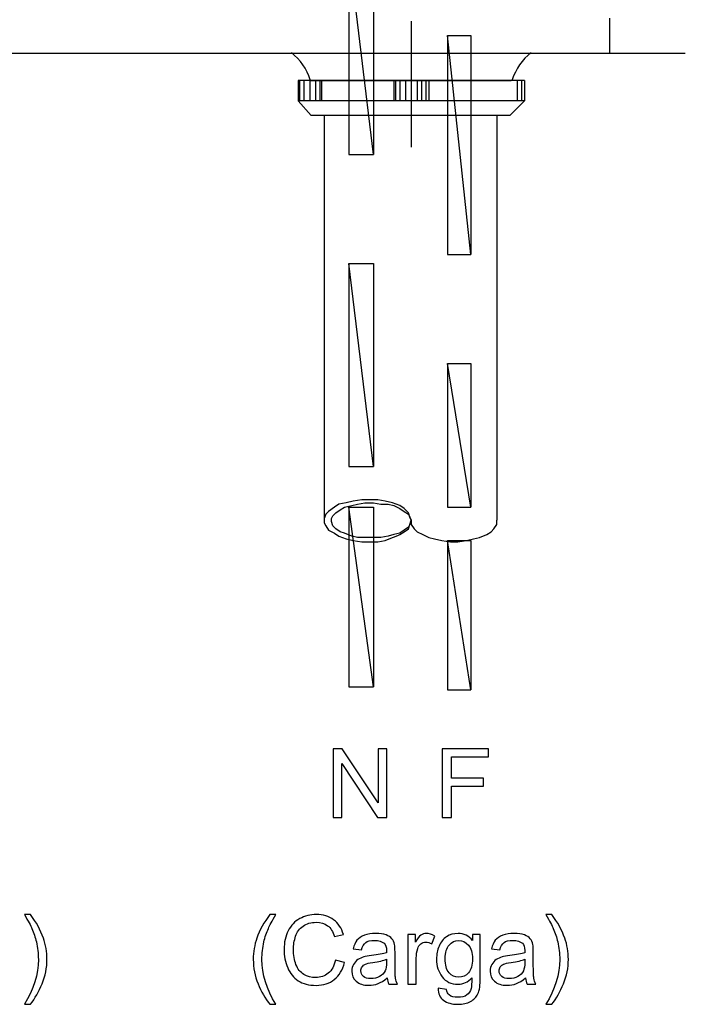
# Model space of a CAD drawing. Extents: x -98 to 248, y -55 to 13.
# Tile 103 of 117: x 172.213 to 172.515, y -7.617 to -7.17. Entities that reach past the tile are written whole.
import ezdxf

# ---------------------------------------------------------------- set-up
doc = ezdxf.new("R2010")
doc.units = 0
doc.header["$LTSCALE"] = 0.01
doc.layers.add('Camada 1', color=7, linetype='Continuous')

msp = doc.modelspace()

# ---------------------------------------------------------------- linework, layer by layer
at = {"layer": 'Camada 1', "color": 4}
for points in [[(172.37391, -7.13883), (172.37391, -7.13883), (172.36273, -7.13883), (172.36273, -7.13883), (172.36273, -7.13883), (172.36273, -7.13883), (172.37391, -7.23155), (172.37391, -7.23155), (172.37391, -7.23155), (172.37391, -7.23155), (172.37391, -7.13883), (172.37391, -7.13883)], [(172.36273, -7.13883), (172.36273, -7.13883), (172.37391, -7.23155), (172.37391, -7.23155), (172.37391, -7.23155), (172.37391, -7.23155), (172.36273, -7.23155), (172.36273, -7.23155), (172.36273, -7.23155), (172.36273, -7.23155), (172.36273, -7.13883), (172.36273, -7.13883)], [(172.37391, -7.28087), (172.37391, -7.28087), (172.36273, -7.28087), (172.36273, -7.28087), (172.36273, -7.28087), (172.36273, -7.28087), (172.37391, -7.37294), (172.37391, -7.37294), (172.37391, -7.37294), (172.37391, -7.37294), (172.37391, -7.28087), (172.37391, -7.28087)], [(172.36273, -7.28087), (172.36273, -7.28087), (172.37391, -7.37294), (172.37391, -7.37294), (172.37391, -7.37294), (172.37391, -7.37294), (172.36273, -7.37294), (172.36273, -7.37294), (172.36273, -7.37294), (172.36273, -7.37294), (172.36273, -7.28087), (172.36273, -7.28087)], [(172.37391, -7.39135), (172.37391, -7.39135), (172.36273, -7.39135), (172.36273, -7.39135), (172.36273, -7.39135), (172.36273, -7.39135), (172.37391, -7.4729), (172.37391, -7.4729), (172.37391, -7.4729), (172.37391, -7.4729), (172.37391, -7.39135), (172.37391, -7.39135)], [(172.36273, -7.39135), (172.36273, -7.39135), (172.37391, -7.4729), (172.37391, -7.4729), (172.37391, -7.4729), (172.37391, -7.4729), (172.36273, -7.4729), (172.36273, -7.4729), (172.36273, -7.4729), (172.36273, -7.4729), (172.36273, -7.39135), (172.36273, -7.39135)]]:
    msp.add_open_spline(points, degree=3, knots=[0, 0, 0, 0, 0.25, 0.25, 0.25, 0.25, 0.5, 0.5, 0.5, 0.5, 1, 1, 1, 1], dxfattribs=at)
at = {"layer": 'Camada 1', "color": 4, "lineweight": 0}
for points in [[(172.37391, -7.13883), (172.37391, -7.13883), (172.36273, -7.13883), (172.36273, -7.13883), (172.36273, -7.13883), (172.36273, -7.13883), (172.37391, -7.23155), (172.37391, -7.23155), (172.37391, -7.23155), (172.37391, -7.23155), (172.37391, -7.13883), (172.37391, -7.13883)], [(172.36273, -7.13883), (172.36273, -7.13883), (172.37391, -7.23155), (172.37391, -7.23155), (172.37391, -7.23155), (172.37391, -7.23155), (172.36273, -7.23155), (172.36273, -7.23155), (172.36273, -7.23155), (172.36273, -7.23155), (172.36273, -7.13883), (172.36273, -7.13883)], [(172.37391, -7.28087), (172.37391, -7.28087), (172.36273, -7.28087), (172.36273, -7.28087), (172.36273, -7.28087), (172.36273, -7.28087), (172.37391, -7.37294), (172.37391, -7.37294), (172.37391, -7.37294), (172.37391, -7.37294), (172.37391, -7.28087), (172.37391, -7.28087)], [(172.36273, -7.28087), (172.36273, -7.28087), (172.37391, -7.37294), (172.37391, -7.37294), (172.37391, -7.37294), (172.37391, -7.37294), (172.36273, -7.37294), (172.36273, -7.37294), (172.36273, -7.37294), (172.36273, -7.37294), (172.36273, -7.28087), (172.36273, -7.28087)], [(172.37391, -7.39135), (172.37391, -7.39135), (172.36273, -7.39135), (172.36273, -7.39135), (172.36273, -7.39135), (172.36273, -7.39135), (172.37391, -7.4729), (172.37391, -7.4729), (172.37391, -7.4729), (172.37391, -7.4729), (172.37391, -7.39135), (172.37391, -7.39135)], [(172.36273, -7.39135), (172.36273, -7.39135), (172.37391, -7.4729), (172.37391, -7.4729), (172.37391, -7.4729), (172.37391, -7.4729), (172.36273, -7.4729), (172.36273, -7.4729), (172.36273, -7.4729), (172.36273, -7.4729), (172.36273, -7.39135), (172.36273, -7.39135)]]:
    msp.add_open_spline(points, degree=3, knots=[0, 0, 0, 0, 0.25, 0.25, 0.25, 0.25, 0.5, 0.5, 0.5, 0.5, 1, 1, 1, 1], dxfattribs=at)
at = {"layer": 'Camada 1', "lineweight": 25}
for points in [[(172.39101, -7.17105), (172.39101, -7.17105), (172.39101, -7.22826), (172.39101, -7.22826)], [(172.4811, -7.18552), (172.4811, -7.18552), (172.4811, -7.16974), (172.4811, -7.16974)], [(171.83138, -7.18552), (171.83138, -7.18552), (172.5153, -7.18552), (172.5153, -7.18552)], [(172.3452, -7.19767), (172.34369, -7.19277), (172.34069, -7.18845), (172.33661, -7.18533)], [(172.4454, -7.18533), (172.44133, -7.18845), (172.43832, -7.19277), (172.43681, -7.19768)], [(172.4423, -7.19801), (172.4423, -7.19801), (172.33971, -7.19801), (172.33971, -7.19801)], [(172.33971, -7.19801), (172.33971, -7.19801), (172.33971, -7.20722), (172.33971, -7.20722)], [(172.34037, -7.19801), (172.34037, -7.19801), (172.34037, -7.20722), (172.34037, -7.20722)], [(172.34235, -7.19801), (172.34235, -7.19801), (172.34235, -7.20722), (172.34235, -7.20722)], [(172.34498, -7.19801), (172.34498, -7.19801), (172.43638, -7.19801), (172.43638, -7.19801)], [(172.34498, -7.19801), (172.34498, -7.19801), (172.34498, -7.20722), (172.34498, -7.20722)], [(172.34761, -7.19801), (172.34761, -7.19801), (172.34761, -7.20722), (172.34761, -7.20722)], [(172.34958, -7.19801), (172.34958, -7.19801), (172.34958, -7.20722), (172.34958, -7.20722)], [(172.35024, -7.19801), (172.35024, -7.19801), (172.35024, -7.20722), (172.35024, -7.20722)], [(172.38312, -7.19801), (172.38312, -7.19801), (172.38312, -7.20722), (172.38312, -7.20722)], [(172.38378, -7.19801), (172.38378, -7.19801), (172.38378, -7.20722), (172.38378, -7.20722)], [(172.38575, -7.19801), (172.38575, -7.19801), (172.38575, -7.20722), (172.38575, -7.20722)], [(172.38838, -7.19801), (172.38838, -7.19801), (172.38838, -7.20722), (172.38838, -7.20722)], [(172.39364, -7.19801), (172.39364, -7.19801), (172.39364, -7.20722), (172.39364, -7.20722)], [(172.39561, -7.19801), (172.39561, -7.19801), (172.39561, -7.20722), (172.39561, -7.20722)], [(172.39759, -7.19801), (172.39759, -7.19801), (172.39759, -7.20722), (172.39759, -7.20722)], [(172.3989, -7.19801), (172.3989, -7.19801), (172.3989, -7.20722), (172.3989, -7.20722)], [(172.43902, -7.19801), (172.43902, -7.19801), (172.43902, -7.20722), (172.43902, -7.20722)], [(172.44099, -7.19801), (172.44099, -7.19801), (172.44099, -7.20722), (172.44099, -7.20722)], [(172.4423, -7.19801), (172.4423, -7.19801), (172.4423, -7.20722), (172.4423, -7.20722)], [(172.4423, -7.20722), (172.4423, -7.20722), (172.33971, -7.20722), (172.33971, -7.20722)], [(172.33971, -7.20722), (172.33971, -7.20722), (172.34563, -7.2138), (172.34563, -7.2138)], [(172.4423, -7.20722), (172.4423, -7.20722), (172.43573, -7.2138), (172.43573, -7.2138)], [(172.43573, -7.2138), (172.43573, -7.2138), (172.34563, -7.2138), (172.34563, -7.2138)], [(172.35155, -7.2138), (172.35155, -7.2138), (172.35155, -7.39727), (172.35155, -7.39727)], [(172.42981, -7.2138), (172.42981, -7.2138), (172.42981, -7.39727), (172.42981, -7.39727)]]:
    msp.add_open_spline(points, degree=3, dxfattribs=at)
at = {"layer": 'Camada 1'}
for points, knots in [([(172.41797, -7.17763), (172.41797, -7.17763), (172.40745, -7.17763), (172.40745, -7.17763), (172.40745, -7.17763), (172.40745, -7.17763), (172.41797, -7.27693), (172.41797, -7.27693), (172.41797, -7.27693), (172.41797, -7.27693), (172.41797, -7.17763), (172.41797, -7.17763)], [0, 0, 0, 0, 0.25, 0.25, 0.25, 0.25, 0.5, 0.5, 0.5, 0.5, 1, 1, 1, 1]), ([(172.40745, -7.17763), (172.40745, -7.17763), (172.41797, -7.27693), (172.41797, -7.27693), (172.41797, -7.27693), (172.41797, -7.27693), (172.40745, -7.27693), (172.40745, -7.27693), (172.40745, -7.27693), (172.40745, -7.27693), (172.40745, -7.17763), (172.40745, -7.17763)], [0, 0, 0, 0, 0.25, 0.25, 0.25, 0.25, 0.5, 0.5, 0.5, 0.5, 1, 1, 1, 1]), ([(172.41797, -7.32625), (172.41797, -7.32625), (172.40745, -7.32625), (172.40745, -7.32625), (172.40745, -7.32625), (172.40745, -7.32625), (172.41797, -7.39135), (172.41797, -7.39135), (172.41797, -7.39135), (172.41797, -7.39135), (172.41797, -7.32625), (172.41797, -7.32625)], [0, 0, 0, 0, 0.25, 0.25, 0.25, 0.25, 0.5, 0.5, 0.5, 0.5, 1, 1, 1, 1]), ([(172.40745, -7.32625), (172.40745, -7.32625), (172.41797, -7.39135), (172.41797, -7.39135), (172.41797, -7.39135), (172.41797, -7.39135), (172.40745, -7.39135), (172.40745, -7.39135), (172.40745, -7.39135), (172.40745, -7.39135), (172.40745, -7.32625), (172.40745, -7.32625)], [0, 0, 0, 0, 0.25, 0.25, 0.25, 0.25, 0.5, 0.5, 0.5, 0.5, 1, 1, 1, 1]), ([(172.41797, -7.40648), (172.41797, -7.40648), (172.40745, -7.40648), (172.40745, -7.40648), (172.40745, -7.40648), (172.40745, -7.40648), (172.41797, -7.47421), (172.41797, -7.47421), (172.41797, -7.47421), (172.41797, -7.47421), (172.41797, -7.40648), (172.41797, -7.40648)], [0, 0, 0, 0, 0.25, 0.25, 0.25, 0.25, 0.5, 0.5, 0.5, 0.5, 1, 1, 1, 1]), ([(172.40745, -7.40648), (172.40745, -7.40648), (172.41797, -7.47421), (172.41797, -7.47421), (172.41797, -7.47421), (172.41797, -7.47421), (172.40745, -7.47421), (172.40745, -7.47421), (172.40745, -7.47421), (172.40745, -7.47421), (172.40745, -7.40648), (172.40745, -7.40648)], [0, 0, 0, 0, 0.25, 0.25, 0.25, 0.25, 0.5, 0.5, 0.5, 0.5, 1, 1, 1, 1]), ([(172.35551, -7.53208), (172.35551, -7.53208), (172.35551, -7.50101), (172.35551, -7.50101), (172.35551, -7.50101), (172.35551, -7.50101), (172.35973, -7.50101), (172.35973, -7.50101), (172.35973, -7.50101), (172.35973, -7.50101), (172.37604, -7.5254), (172.37604, -7.5254), (172.37604, -7.5254), (172.37604, -7.5254), (172.37604, -7.50101), (172.37604, -7.50101), (172.37604, -7.50101), (172.37604, -7.50101), (172.37999, -7.50101), (172.37999, -7.50101), (172.37999, -7.50101), (172.37999, -7.50101), (172.37999, -7.53208), (172.37999, -7.53208), (172.37999, -7.53208), (172.37999, -7.53208), (172.37576, -7.53208), (172.37576, -7.53208), (172.37576, -7.53208), (172.37576, -7.53208), (172.35946, -7.50769), (172.35946, -7.50769), (172.35946, -7.50769), (172.35946, -7.50769), (172.35946, -7.53208), (172.35946, -7.53208), (172.35946, -7.53208), (172.35946, -7.53208), (172.35551, -7.53208), (172.35551, -7.53208)], [0, 0, 0, 0, 0.090909, 0.090909, 0.090909, 0.090909, 0.181818, 0.181818, 0.181818, 0.181818, 0.272727, 0.272727, 0.272727, 0.272727, 0.363636, 0.363636, 0.363636, 0.363636, 0.454545, 0.454545, 0.454545, 0.454545, 0.545455, 0.545455, 0.545455, 0.545455, 0.636364, 0.636364, 0.636364, 0.636364, 0.727273, 0.727273, 0.727273, 0.727273, 0.818182, 0.818182, 0.818182, 0.818182, 1, 1, 1, 1]), ([(172.40509, -7.53208), (172.40509, -7.53208), (172.40509, -7.50101), (172.40509, -7.50101), (172.40509, -7.50101), (172.40509, -7.50101), (172.42605, -7.50101), (172.42605, -7.50101), (172.42605, -7.50101), (172.42605, -7.50101), (172.42605, -7.50465), (172.42605, -7.50465), (172.42605, -7.50465), (172.42605, -7.50465), (172.40921, -7.50465), (172.40921, -7.50465), (172.40921, -7.50465), (172.40921, -7.50465), (172.40921, -7.51433), (172.40921, -7.51433), (172.40921, -7.51433), (172.40921, -7.51433), (172.42379, -7.51433), (172.42379, -7.51433), (172.42379, -7.51433), (172.42379, -7.51433), (172.42379, -7.51798), (172.42379, -7.51798), (172.42379, -7.51798), (172.42379, -7.51798), (172.40921, -7.51798), (172.40921, -7.51798), (172.40921, -7.51798), (172.40921, -7.51798), (172.40921, -7.53208), (172.40921, -7.53208), (172.40921, -7.53208), (172.40921, -7.53208), (172.40509, -7.53208), (172.40509, -7.53208)], [0, 0, 0, 0, 0.090909, 0.090909, 0.090909, 0.090909, 0.181818, 0.181818, 0.181818, 0.181818, 0.272727, 0.272727, 0.272727, 0.272727, 0.363636, 0.363636, 0.363636, 0.363636, 0.454545, 0.454545, 0.454545, 0.454545, 0.545455, 0.545455, 0.545455, 0.545455, 0.636364, 0.636364, 0.636364, 0.636364, 0.727273, 0.727273, 0.727273, 0.727273, 0.818182, 0.818182, 0.818182, 0.818182, 1, 1, 1, 1]), ([(172.21827, -7.61682), (172.21827, -7.61682), (172.21553, -7.61682), (172.21553, -7.61682), (172.21553, -7.61682), (172.21976, -7.61004), (172.22187, -7.60326), (172.22187, -7.59647), (172.22187, -7.59647), (172.22187, -7.59381), (172.22157, -7.59118), (172.22096, -7.58857), (172.22096, -7.58857), (172.22048, -7.58645), (172.21981, -7.58442), (172.21895, -7.58246), (172.21895, -7.58246), (172.2184, -7.5812), (172.21726, -7.57908), (172.21553, -7.57611), (172.21553, -7.57611), (172.21553, -7.57611), (172.21827, -7.57611), (172.21827, -7.57611), (172.21827, -7.57611), (172.22092, -7.57966), (172.22288, -7.58322), (172.22415, -7.58679), (172.22415, -7.58679), (172.22523, -7.58986), (172.22578, -7.59308), (172.22578, -7.59645), (172.22578, -7.59645), (172.22578, -7.60026), (172.22505, -7.60395), (172.22359, -7.60751), (172.22359, -7.60751), (172.22213, -7.61107), (172.22036, -7.61417), (172.21827, -7.61682)], [0, 0, 0, 0, 0.090909, 0.090909, 0.090909, 0.090909, 0.181818, 0.181818, 0.181818, 0.181818, 0.272727, 0.272727, 0.272727, 0.272727, 0.363636, 0.363636, 0.363636, 0.363636, 0.454545, 0.454545, 0.454545, 0.454545, 0.545455, 0.545455, 0.545455, 0.545455, 0.636364, 0.636364, 0.636364, 0.636364, 0.727273, 0.727273, 0.727273, 0.727273, 0.818182, 0.818182, 0.818182, 0.818182, 1, 1, 1, 1]), ([(172.32685, -7.61682), (172.32476, -7.61417), (172.32298, -7.61107), (172.32152, -7.60751), (172.32152, -7.60751), (172.32007, -7.60395), (172.31934, -7.60026), (172.31934, -7.59645), (172.31934, -7.59645), (172.31934, -7.59308), (172.31989, -7.58986), (172.32097, -7.58679), (172.32097, -7.58679), (172.32225, -7.58322), (172.32421, -7.57966), (172.32685, -7.57611), (172.32685, -7.57611), (172.32685, -7.57611), (172.32959, -7.57611), (172.32959, -7.57611), (172.32959, -7.57611), (172.32788, -7.57905), (172.32674, -7.58115), (172.32619, -7.5824), (172.32619, -7.5824), (172.32533, -7.58435), (172.32465, -7.58638), (172.32416, -7.5885), (172.32416, -7.5885), (172.32356, -7.59114), (172.32325, -7.5938), (172.32325, -7.59647), (172.32325, -7.59647), (172.32325, -7.60326), (172.32536, -7.61004), (172.32959, -7.61682), (172.32959, -7.61682), (172.32959, -7.61682), (172.32685, -7.61682), (172.32685, -7.61682)], [0, 0, 0, 0, 0.090909, 0.090909, 0.090909, 0.090909, 0.181818, 0.181818, 0.181818, 0.181818, 0.272727, 0.272727, 0.272727, 0.272727, 0.363636, 0.363636, 0.363636, 0.363636, 0.454545, 0.454545, 0.454545, 0.454545, 0.545455, 0.545455, 0.545455, 0.545455, 0.636364, 0.636364, 0.636364, 0.636364, 0.727273, 0.727273, 0.727273, 0.727273, 0.818182, 0.818182, 0.818182, 0.818182, 1, 1, 1, 1]), ([(172.35663, -7.59681), (172.35663, -7.59681), (172.36075, -7.59785), (172.36075, -7.59785), (172.36075, -7.59785), (172.35989, -7.60123), (172.35834, -7.6038), (172.35611, -7.60557), (172.35611, -7.60557), (172.35387, -7.60734), (172.35114, -7.60823), (172.3479, -7.60823), (172.3479, -7.60823), (172.34456, -7.60823), (172.34184, -7.60755), (172.33974, -7.60618), (172.33974, -7.60618), (172.33765, -7.60482), (172.33605, -7.60285), (172.33496, -7.60026), (172.33496, -7.60026), (172.33387, -7.59767), (172.33332, -7.59491), (172.33332, -7.59194), (172.33332, -7.59194), (172.33332, -7.58871), (172.33394, -7.58588), (172.33517, -7.58347), (172.33517, -7.58347), (172.33641, -7.58107), (172.33817, -7.57924), (172.34045, -7.57799), (172.34045, -7.57799), (172.34272, -7.57673), (172.34524, -7.57611), (172.34797, -7.57611), (172.34797, -7.57611), (172.35108, -7.57611), (172.35369, -7.5769), (172.3558, -7.57848), (172.3558, -7.57848), (172.35792, -7.58007), (172.3594, -7.58229), (172.36023, -7.58515), (172.36023, -7.58515), (172.36023, -7.58515), (172.35619, -7.58611), (172.35619, -7.58611), (172.35619, -7.58611), (172.35548, -7.58385), (172.35443, -7.5822), (172.35306, -7.58117), (172.35306, -7.58117), (172.35169, -7.58014), (172.34997, -7.57963), (172.3479, -7.57963), (172.3479, -7.57963), (172.34552, -7.57963), (172.34352, -7.5802), (172.34192, -7.58134), (172.34192, -7.58134), (172.34032, -7.58248), (172.33919, -7.58402), (172.33855, -7.58595), (172.33855, -7.58595), (172.3379, -7.58788), (172.33757, -7.58987), (172.33757, -7.59192), (172.33757, -7.59192), (172.33757, -7.59456), (172.33796, -7.59687), (172.33872, -7.59883), (172.33872, -7.59883), (172.33949, -7.60081), (172.34068, -7.60228), (172.34231, -7.60325), (172.34231, -7.60325), (172.34393, -7.60423), (172.34568, -7.60471), (172.34756, -7.60471), (172.34756, -7.60471), (172.34986, -7.60471), (172.3518, -7.60405), (172.35339, -7.60273), (172.35339, -7.60273), (172.35499, -7.60139), (172.35606, -7.59943), (172.35663, -7.59681)], [0, 0, 0, 0, 0.043478, 0.043478, 0.043478, 0.043478, 0.086957, 0.086957, 0.086957, 0.086957, 0.130435, 0.130435, 0.130435, 0.130435, 0.173913, 0.173913, 0.173913, 0.173913, 0.217391, 0.217391, 0.217391, 0.217391, 0.26087, 0.26087, 0.26087, 0.26087, 0.304348, 0.304348, 0.304348, 0.304348, 0.347826, 0.347826, 0.347826, 0.347826, 0.391304, 0.391304, 0.391304, 0.391304, 0.434783, 0.434783, 0.434783, 0.434783, 0.478261, 0.478261, 0.478261, 0.478261, 0.521739, 0.521739, 0.521739, 0.521739, 0.565217, 0.565217, 0.565217, 0.565217, 0.608696, 0.608696, 0.608696, 0.608696, 0.652174, 0.652174, 0.652174, 0.652174, 0.695652, 0.695652, 0.695652, 0.695652, 0.73913, 0.73913, 0.73913, 0.73913, 0.782609, 0.782609, 0.782609, 0.782609, 0.826087, 0.826087, 0.826087, 0.826087, 0.869565, 0.869565, 0.869565, 0.869565, 0.913043, 0.913043, 0.913043, 0.913043, 1, 1, 1, 1]), ([(172.45475, -7.61682), (172.45475, -7.61682), (172.45201, -7.61682), (172.45201, -7.61682), (172.45201, -7.61682), (172.45624, -7.61004), (172.45835, -7.60326), (172.45835, -7.59647), (172.45835, -7.59647), (172.45835, -7.59381), (172.45804, -7.59118), (172.45744, -7.58857), (172.45744, -7.58857), (172.45696, -7.58645), (172.45628, -7.58442), (172.45542, -7.58246), (172.45542, -7.58246), (172.45487, -7.5812), (172.45373, -7.57908), (172.45201, -7.57611), (172.45201, -7.57611), (172.45201, -7.57611), (172.45475, -7.57611), (172.45475, -7.57611), (172.45475, -7.57611), (172.45739, -7.57966), (172.45935, -7.58322), (172.46063, -7.58679), (172.46063, -7.58679), (172.46171, -7.58986), (172.46225, -7.59308), (172.46225, -7.59645), (172.46225, -7.59645), (172.46225, -7.60026), (172.46152, -7.60395), (172.46006, -7.60751), (172.46006, -7.60751), (172.45861, -7.61107), (172.45683, -7.61417), (172.45475, -7.61682)], [0, 0, 0, 0, 0.090909, 0.090909, 0.090909, 0.090909, 0.181818, 0.181818, 0.181818, 0.181818, 0.272727, 0.272727, 0.272727, 0.272727, 0.363636, 0.363636, 0.363636, 0.363636, 0.454545, 0.454545, 0.454545, 0.454545, 0.545455, 0.545455, 0.545455, 0.545455, 0.636364, 0.636364, 0.636364, 0.636364, 0.727273, 0.727273, 0.727273, 0.727273, 0.818182, 0.818182, 0.818182, 0.818182, 1, 1, 1, 1]), ([(172.38007, -7.60489), (172.37865, -7.6061), (172.37729, -7.60694), (172.37598, -7.60744), (172.37598, -7.60744), (172.37467, -7.60794), (172.37327, -7.60819), (172.37176, -7.60819), (172.37176, -7.60819), (172.36929, -7.60819), (172.36738, -7.60759), (172.36605, -7.60638), (172.36605, -7.60638), (172.36472, -7.60518), (172.36406, -7.60364), (172.36406, -7.60176), (172.36406, -7.60176), (172.36406, -7.60066), (172.36431, -7.59966), (172.36481, -7.59875), (172.36481, -7.59875), (172.36531, -7.59783), (172.36597, -7.59711), (172.36678, -7.59656), (172.36678, -7.59656), (172.3676, -7.59601), (172.36851, -7.59559), (172.36953, -7.59531), (172.36953, -7.59531), (172.37028, -7.59511), (172.37142, -7.59493), (172.37293, -7.59474), (172.37293, -7.59474), (172.37601, -7.59438), (172.37829, -7.59394), (172.37975, -7.59343), (172.37975, -7.59343), (172.37976, -7.59291), (172.37977, -7.59257), (172.37977, -7.59244), (172.37977, -7.59244), (172.37977, -7.59089), (172.37941, -7.5898), (172.37868, -7.58916), (172.37868, -7.58916), (172.37771, -7.5883), (172.37625, -7.58787), (172.37433, -7.58787), (172.37433, -7.58787), (172.37253, -7.58787), (172.3712, -7.58819), (172.37034, -7.58882), (172.37034, -7.58882), (172.36948, -7.58945), (172.36885, -7.59056), (172.36844, -7.59217), (172.36844, -7.59217), (172.36844, -7.59217), (172.36471, -7.59165), (172.36471, -7.59165), (172.36471, -7.59165), (172.36505, -7.59005), (172.3656, -7.58876), (172.36639, -7.58777), (172.36639, -7.58777), (172.36717, -7.58679), (172.3683, -7.58604), (172.36977, -7.5855), (172.36977, -7.5855), (172.37124, -7.58497), (172.37295, -7.58471), (172.37489, -7.58471), (172.37489, -7.58471), (172.37682, -7.58471), (172.37839, -7.58493), (172.37959, -7.58539), (172.37959, -7.58539), (172.38079, -7.58584), (172.38168, -7.5864), (172.38225, -7.58709), (172.38225, -7.58709), (172.38281, -7.58778), (172.38321, -7.58865), (172.38344, -7.5897), (172.38344, -7.5897), (172.38357, -7.59035), (172.38363, -7.59152), (172.38363, -7.5932), (172.38363, -7.5932), (172.38363, -7.5932), (172.38363, -7.59827), (172.38363, -7.59827), (172.38363, -7.59827), (172.38363, -7.60181), (172.38371, -7.60404), (172.38387, -7.60499), (172.38387, -7.60499), (172.38402, -7.60594), (172.38434, -7.60684), (172.3848, -7.60771), (172.3848, -7.60771), (172.3848, -7.60771), (172.38081, -7.60771), (172.38081, -7.60771), (172.38081, -7.60771), (172.38043, -7.60691), (172.38018, -7.60597), (172.38007, -7.60489)], [0, 0, 0, 0, 0.035714, 0.035714, 0.035714, 0.035714, 0.071429, 0.071429, 0.071429, 0.071429, 0.107143, 0.107143, 0.107143, 0.107143, 0.142857, 0.142857, 0.142857, 0.142857, 0.178571, 0.178571, 0.178571, 0.178571, 0.214286, 0.214286, 0.214286, 0.214286, 0.25, 0.25, 0.25, 0.25, 0.285714, 0.285714, 0.285714, 0.285714, 0.321429, 0.321429, 0.321429, 0.321429, 0.357143, 0.357143, 0.357143, 0.357143, 0.392857, 0.392857, 0.392857, 0.392857, 0.428571, 0.428571, 0.428571, 0.428571, 0.464286, 0.464286, 0.464286, 0.464286, 0.5, 0.5, 0.5, 0.5, 0.535714, 0.535714, 0.535714, 0.535714, 0.571429, 0.571429, 0.571429, 0.571429, 0.607143, 0.607143, 0.607143, 0.607143, 0.642857, 0.642857, 0.642857, 0.642857, 0.678571, 0.678571, 0.678571, 0.678571, 0.714286, 0.714286, 0.714286, 0.714286, 0.75, 0.75, 0.75, 0.75, 0.785714, 0.785714, 0.785714, 0.785714, 0.821429, 0.821429, 0.821429, 0.821429, 0.857143, 0.857143, 0.857143, 0.857143, 0.892857, 0.892857, 0.892857, 0.892857, 0.928571, 0.928571, 0.928571, 0.928571, 1, 1, 1, 1]), ([(172.38945, -7.60771), (172.38945, -7.60771), (172.38945, -7.58518), (172.38945, -7.58518), (172.38945, -7.58518), (172.38945, -7.58518), (172.39288, -7.58518), (172.39288, -7.58518), (172.39288, -7.58518), (172.39288, -7.58518), (172.39288, -7.58863), (172.39288, -7.58863), (172.39288, -7.58863), (172.39376, -7.58703), (172.39457, -7.58598), (172.39531, -7.58547), (172.39531, -7.58547), (172.39606, -7.58496), (172.39688, -7.58471), (172.39777, -7.58471), (172.39777, -7.58471), (172.39905, -7.58471), (172.40036, -7.58511), (172.40169, -7.58591), (172.40169, -7.58591), (172.40169, -7.58591), (172.40033, -7.58944), (172.40033, -7.58944), (172.40033, -7.58944), (172.39941, -7.58892), (172.39848, -7.58865), (172.39756, -7.58865), (172.39756, -7.58865), (172.39672, -7.58865), (172.39598, -7.58891), (172.39532, -7.58941), (172.39532, -7.58941), (172.39466, -7.58991), (172.39419, -7.5906), (172.39391, -7.59149), (172.39391, -7.59149), (172.39348, -7.59284), (172.39327, -7.59433), (172.39327, -7.59594), (172.39327, -7.59594), (172.39327, -7.59594), (172.39327, -7.60771), (172.39327, -7.60771), (172.39327, -7.60771), (172.39327, -7.60771), (172.38945, -7.60771), (172.38945, -7.60771)], [0, 0, 0, 0, 0.071429, 0.071429, 0.071429, 0.071429, 0.142857, 0.142857, 0.142857, 0.142857, 0.214286, 0.214286, 0.214286, 0.214286, 0.285714, 0.285714, 0.285714, 0.285714, 0.357143, 0.357143, 0.357143, 0.357143, 0.428571, 0.428571, 0.428571, 0.428571, 0.5, 0.5, 0.5, 0.5, 0.571429, 0.571429, 0.571429, 0.571429, 0.642857, 0.642857, 0.642857, 0.642857, 0.714286, 0.714286, 0.714286, 0.714286, 0.785714, 0.785714, 0.785714, 0.785714, 0.857143, 0.857143, 0.857143, 0.857143, 1, 1, 1, 1]), ([(172.40325, -7.60957), (172.40325, -7.60957), (172.40694, -7.6101), (172.40694, -7.6101), (172.40694, -7.6101), (172.40709, -7.61124), (172.40752, -7.61207), (172.40823, -7.6126), (172.40823, -7.6126), (172.40918, -7.6133), (172.41047, -7.61365), (172.41212, -7.61365), (172.41212, -7.61365), (172.41388, -7.61365), (172.41525, -7.6133), (172.41621, -7.6126), (172.41621, -7.6126), (172.41717, -7.6119), (172.41783, -7.61091), (172.41816, -7.60964), (172.41816, -7.60964), (172.41836, -7.60887), (172.41845, -7.60724), (172.41844, -7.60476), (172.41844, -7.60476), (172.41677, -7.60673), (172.41469, -7.60771), (172.4122, -7.60771), (172.4122, -7.60771), (172.40911, -7.60771), (172.40671, -7.60659), (172.40501, -7.60436), (172.40501, -7.60436), (172.40331, -7.60213), (172.40247, -7.59946), (172.40247, -7.59634), (172.40247, -7.59634), (172.40247, -7.59419), (172.40286, -7.59221), (172.40363, -7.59039), (172.40363, -7.59039), (172.40441, -7.58857), (172.40553, -7.58718), (172.40701, -7.58619), (172.40701, -7.58619), (172.40849, -7.5852), (172.41022, -7.58471), (172.41222, -7.58471), (172.41222, -7.58471), (172.41487, -7.58471), (172.41707, -7.58579), (172.41879, -7.58796), (172.41879, -7.58796), (172.41879, -7.58796), (172.41879, -7.58518), (172.41879, -7.58518), (172.41879, -7.58518), (172.41879, -7.58518), (172.4223, -7.58518), (172.4223, -7.58518), (172.4223, -7.58518), (172.4223, -7.58518), (172.4223, -7.60463), (172.4223, -7.60463), (172.4223, -7.60463), (172.4223, -7.60814), (172.42195, -7.61062), (172.42123, -7.61208), (172.42123, -7.61208), (172.42052, -7.61355), (172.41939, -7.6147), (172.41785, -7.61555), (172.41785, -7.61555), (172.4163, -7.6164), (172.4144, -7.61682), (172.41214, -7.61682), (172.41214, -7.61682), (172.40946, -7.61682), (172.40729, -7.61622), (172.40564, -7.61501), (172.40564, -7.61501), (172.40399, -7.61381), (172.40319, -7.612), (172.40325, -7.60957)], [0, 0, 0, 0, 0.045455, 0.045455, 0.045455, 0.045455, 0.090909, 0.090909, 0.090909, 0.090909, 0.136364, 0.136364, 0.136364, 0.136364, 0.181818, 0.181818, 0.181818, 0.181818, 0.227273, 0.227273, 0.227273, 0.227273, 0.272727, 0.272727, 0.272727, 0.272727, 0.318182, 0.318182, 0.318182, 0.318182, 0.363636, 0.363636, 0.363636, 0.363636, 0.409091, 0.409091, 0.409091, 0.409091, 0.454545, 0.454545, 0.454545, 0.454545, 0.5, 0.5, 0.5, 0.5, 0.545455, 0.545455, 0.545455, 0.545455, 0.590909, 0.590909, 0.590909, 0.590909, 0.636364, 0.636364, 0.636364, 0.636364, 0.681818, 0.681818, 0.681818, 0.681818, 0.727273, 0.727273, 0.727273, 0.727273, 0.772727, 0.772727, 0.772727, 0.772727, 0.818182, 0.818182, 0.818182, 0.818182, 0.863636, 0.863636, 0.863636, 0.863636, 0.909091, 0.909091, 0.909091, 0.909091, 1, 1, 1, 1]), ([(172.4428, -7.60489), (172.44138, -7.6061), (172.44002, -7.60694), (172.43871, -7.60744), (172.43871, -7.60744), (172.4374, -7.60794), (172.436, -7.60819), (172.43449, -7.60819), (172.43449, -7.60819), (172.43202, -7.60819), (172.43011, -7.60759), (172.42878, -7.60638), (172.42878, -7.60638), (172.42745, -7.60518), (172.42679, -7.60364), (172.42679, -7.60176), (172.42679, -7.60176), (172.42679, -7.60066), (172.42704, -7.59966), (172.42754, -7.59875), (172.42754, -7.59875), (172.42805, -7.59783), (172.4287, -7.59711), (172.42951, -7.59656), (172.42951, -7.59656), (172.43033, -7.59601), (172.43124, -7.59559), (172.43226, -7.59531), (172.43226, -7.59531), (172.43301, -7.59511), (172.43415, -7.59493), (172.43566, -7.59474), (172.43566, -7.59474), (172.43874, -7.59438), (172.44102, -7.59394), (172.44248, -7.59343), (172.44248, -7.59343), (172.44249, -7.59291), (172.4425, -7.59257), (172.4425, -7.59244), (172.4425, -7.59244), (172.4425, -7.59089), (172.44214, -7.5898), (172.44141, -7.58916), (172.44141, -7.58916), (172.44044, -7.5883), (172.43898, -7.58787), (172.43706, -7.58787), (172.43706, -7.58787), (172.43526, -7.58787), (172.43393, -7.58819), (172.43307, -7.58882), (172.43307, -7.58882), (172.43221, -7.58945), (172.43158, -7.59056), (172.43117, -7.59217), (172.43117, -7.59217), (172.43117, -7.59217), (172.42744, -7.59165), (172.42744, -7.59165), (172.42744, -7.59165), (172.42778, -7.59005), (172.42833, -7.58876), (172.42912, -7.58777), (172.42912, -7.58777), (172.4299, -7.58679), (172.43103, -7.58604), (172.4325, -7.5855), (172.4325, -7.5855), (172.43397, -7.58497), (172.43568, -7.58471), (172.43762, -7.58471), (172.43762, -7.58471), (172.43955, -7.58471), (172.44112, -7.58493), (172.44232, -7.58539), (172.44232, -7.58539), (172.44353, -7.58584), (172.44442, -7.5864), (172.44498, -7.58709), (172.44498, -7.58709), (172.44554, -7.58778), (172.44594, -7.58865), (172.44617, -7.5897), (172.44617, -7.5897), (172.4463, -7.59035), (172.44636, -7.59152), (172.44636, -7.5932), (172.44636, -7.5932), (172.44636, -7.5932), (172.44636, -7.59827), (172.44636, -7.59827), (172.44636, -7.59827), (172.44636, -7.60181), (172.44644, -7.60404), (172.4466, -7.60499), (172.4466, -7.60499), (172.44675, -7.60594), (172.44707, -7.60684), (172.44753, -7.60771), (172.44753, -7.60771), (172.44753, -7.60771), (172.44354, -7.60771), (172.44354, -7.60771), (172.44354, -7.60771), (172.44316, -7.60691), (172.44291, -7.60597), (172.4428, -7.60489)], [0, 0, 0, 0, 0.035714, 0.035714, 0.035714, 0.035714, 0.071429, 0.071429, 0.071429, 0.071429, 0.107143, 0.107143, 0.107143, 0.107143, 0.142857, 0.142857, 0.142857, 0.142857, 0.178571, 0.178571, 0.178571, 0.178571, 0.214286, 0.214286, 0.214286, 0.214286, 0.25, 0.25, 0.25, 0.25, 0.285714, 0.285714, 0.285714, 0.285714, 0.321429, 0.321429, 0.321429, 0.321429, 0.357143, 0.357143, 0.357143, 0.357143, 0.392857, 0.392857, 0.392857, 0.392857, 0.428571, 0.428571, 0.428571, 0.428571, 0.464286, 0.464286, 0.464286, 0.464286, 0.5, 0.5, 0.5, 0.5, 0.535714, 0.535714, 0.535714, 0.535714, 0.571429, 0.571429, 0.571429, 0.571429, 0.607143, 0.607143, 0.607143, 0.607143, 0.642857, 0.642857, 0.642857, 0.642857, 0.678571, 0.678571, 0.678571, 0.678571, 0.714286, 0.714286, 0.714286, 0.714286, 0.75, 0.75, 0.75, 0.75, 0.785714, 0.785714, 0.785714, 0.785714, 0.821429, 0.821429, 0.821429, 0.821429, 0.857143, 0.857143, 0.857143, 0.857143, 0.892857, 0.892857, 0.892857, 0.892857, 0.928571, 0.928571, 0.928571, 0.928571, 1, 1, 1, 1]), ([(172.40637, -7.59606), (172.40637, -7.59901), (172.40696, -7.60115), (172.40813, -7.60251), (172.40813, -7.60251), (172.40931, -7.60386), (172.41078, -7.60454), (172.41254, -7.60454), (172.41254, -7.60454), (172.4143, -7.60454), (172.41577, -7.60387), (172.41696, -7.60252), (172.41696, -7.60252), (172.41815, -7.60118), (172.41874, -7.59906), (172.41874, -7.59619), (172.41874, -7.59619), (172.41874, -7.59344), (172.41813, -7.59136), (172.41691, -7.58996), (172.41691, -7.58996), (172.41568, -7.58857), (172.41421, -7.58787), (172.41249, -7.58787), (172.41249, -7.58787), (172.41079, -7.58787), (172.40935, -7.58856), (172.40815, -7.58994), (172.40815, -7.58994), (172.40697, -7.59131), (172.40637, -7.59335), (172.40637, -7.59606)], [0, 0, 0, 0, 0.111111, 0.111111, 0.111111, 0.111111, 0.222222, 0.222222, 0.222222, 0.222222, 0.333333, 0.333333, 0.333333, 0.333333, 0.444444, 0.444444, 0.444444, 0.444444, 0.555556, 0.555556, 0.555556, 0.555556, 0.666667, 0.666667, 0.666667, 0.666667, 0.777778, 0.777778, 0.777778, 0.777778, 1, 1, 1, 1]), ([(172.37977, -7.59642), (172.37838, -7.59699), (172.3763, -7.59747), (172.37352, -7.59786), (172.37352, -7.59786), (172.37194, -7.59808), (172.37083, -7.59833), (172.37018, -7.59862), (172.37018, -7.59862), (172.36952, -7.5989), (172.36903, -7.59931), (172.36867, -7.59984), (172.36867, -7.59984), (172.36832, -7.60039), (172.36814, -7.60099), (172.36814, -7.60165), (172.36814, -7.60165), (172.36814, -7.60266), (172.36852, -7.6035), (172.36929, -7.60418), (172.36929, -7.60418), (172.37007, -7.60485), (172.3712, -7.60519), (172.37268, -7.60519), (172.37268, -7.60519), (172.37415, -7.60519), (172.37546, -7.60487), (172.37661, -7.60423), (172.37661, -7.60423), (172.37775, -7.60359), (172.3786, -7.60272), (172.37913, -7.60161), (172.37913, -7.60161), (172.37954, -7.60075), (172.37975, -7.59948), (172.37975, -7.59781), (172.37975, -7.59781), (172.37975, -7.59781), (172.37977, -7.59642), (172.37977, -7.59642)], [0, 0, 0, 0, 0.090909, 0.090909, 0.090909, 0.090909, 0.181818, 0.181818, 0.181818, 0.181818, 0.272727, 0.272727, 0.272727, 0.272727, 0.363636, 0.363636, 0.363636, 0.363636, 0.454545, 0.454545, 0.454545, 0.454545, 0.545455, 0.545455, 0.545455, 0.545455, 0.636364, 0.636364, 0.636364, 0.636364, 0.727273, 0.727273, 0.727273, 0.727273, 0.818182, 0.818182, 0.818182, 0.818182, 1, 1, 1, 1]), ([(172.4425, -7.59642), (172.44111, -7.59699), (172.43903, -7.59747), (172.43625, -7.59786), (172.43625, -7.59786), (172.43467, -7.59808), (172.43356, -7.59833), (172.43291, -7.59862), (172.43291, -7.59862), (172.43225, -7.5989), (172.43176, -7.59931), (172.4314, -7.59984), (172.4314, -7.59984), (172.43105, -7.60039), (172.43087, -7.60099), (172.43087, -7.60165), (172.43087, -7.60165), (172.43087, -7.60266), (172.43125, -7.6035), (172.43202, -7.60418), (172.43202, -7.60418), (172.4328, -7.60485), (172.43393, -7.60519), (172.43541, -7.60519), (172.43541, -7.60519), (172.43688, -7.60519), (172.43819, -7.60487), (172.43934, -7.60423), (172.43934, -7.60423), (172.44048, -7.60359), (172.44133, -7.60272), (172.44186, -7.60161), (172.44186, -7.60161), (172.44227, -7.60075), (172.44248, -7.59948), (172.44248, -7.59781), (172.44248, -7.59781), (172.44248, -7.59781), (172.4425, -7.59642), (172.4425, -7.59642)], [0, 0, 0, 0, 0.090909, 0.090909, 0.090909, 0.090909, 0.181818, 0.181818, 0.181818, 0.181818, 0.272727, 0.272727, 0.272727, 0.272727, 0.363636, 0.363636, 0.363636, 0.363636, 0.454545, 0.454545, 0.454545, 0.454545, 0.545455, 0.545455, 0.545455, 0.545455, 0.636364, 0.636364, 0.636364, 0.636364, 0.727273, 0.727273, 0.727273, 0.727273, 0.818182, 0.818182, 0.818182, 0.818182, 1, 1, 1, 1])]:
    msp.add_open_spline(points, degree=3, knots=knots, dxfattribs=at)
at = {"layer": 'Camada 1', "lineweight": 0}
for points in [[(172.41797, -7.17763), (172.41797, -7.17763), (172.40745, -7.17763), (172.40745, -7.17763), (172.40745, -7.17763), (172.40745, -7.17763), (172.41797, -7.27693), (172.41797, -7.27693), (172.41797, -7.27693), (172.41797, -7.27693), (172.41797, -7.17763), (172.41797, -7.17763)], [(172.40745, -7.17763), (172.40745, -7.17763), (172.41797, -7.27693), (172.41797, -7.27693), (172.41797, -7.27693), (172.41797, -7.27693), (172.40745, -7.27693), (172.40745, -7.27693), (172.40745, -7.27693), (172.40745, -7.27693), (172.40745, -7.17763), (172.40745, -7.17763)], [(172.41797, -7.32625), (172.41797, -7.32625), (172.40745, -7.32625), (172.40745, -7.32625), (172.40745, -7.32625), (172.40745, -7.32625), (172.41797, -7.39135), (172.41797, -7.39135), (172.41797, -7.39135), (172.41797, -7.39135), (172.41797, -7.32625), (172.41797, -7.32625)], [(172.40745, -7.32625), (172.40745, -7.32625), (172.41797, -7.39135), (172.41797, -7.39135), (172.41797, -7.39135), (172.41797, -7.39135), (172.40745, -7.39135), (172.40745, -7.39135), (172.40745, -7.39135), (172.40745, -7.39135), (172.40745, -7.32625), (172.40745, -7.32625)], [(172.41797, -7.40648), (172.41797, -7.40648), (172.40745, -7.40648), (172.40745, -7.40648), (172.40745, -7.40648), (172.40745, -7.40648), (172.41797, -7.47421), (172.41797, -7.47421), (172.41797, -7.47421), (172.41797, -7.47421), (172.41797, -7.40648), (172.41797, -7.40648)], [(172.40745, -7.40648), (172.40745, -7.40648), (172.41797, -7.47421), (172.41797, -7.47421), (172.41797, -7.47421), (172.41797, -7.47421), (172.40745, -7.47421), (172.40745, -7.47421), (172.40745, -7.47421), (172.40745, -7.47421), (172.40745, -7.40648), (172.40745, -7.40648)]]:
    msp.add_open_spline(points, degree=3, knots=[0, 0, 0, 0, 0.25, 0.25, 0.25, 0.25, 0.5, 0.5, 0.5, 0.5, 1, 1, 1, 1], dxfattribs=at)
at = {"layer": 'Camada 1', "color": 4, "lineweight": 0}
msp.add_open_spline([(172.37391, -7.37294), (172.37391, -7.37294), (172.36273, -7.37294), (172.36273, -7.37294)], degree=3, dxfattribs=at)
at = {"layer": 'Camada 1', "lineweight": 25}
for points, knots in [([(172.39101, -7.39727), (172.39101, -7.39727), (172.39035, -7.39925), (172.39035, -7.39925), (172.39035, -7.39925), (172.39035, -7.39925), (172.38969, -7.40122), (172.38969, -7.40122), (172.38969, -7.40122), (172.38969, -7.40122), (172.38772, -7.40253), (172.38772, -7.40253), (172.38772, -7.40253), (172.38772, -7.40253), (172.38575, -7.40385), (172.38575, -7.40385), (172.38575, -7.40385), (172.38575, -7.40385), (172.38246, -7.40516), (172.38246, -7.40516), (172.38246, -7.40516), (172.38246, -7.40516), (172.37917, -7.40648), (172.37917, -7.40648), (172.37917, -7.40648), (172.37917, -7.40648), (172.37588, -7.40714), (172.37588, -7.40714), (172.37588, -7.40714), (172.37588, -7.40714), (172.37194, -7.40714), (172.37194, -7.40714), (172.37194, -7.40714), (172.37194, -7.40714), (172.36865, -7.40714), (172.36865, -7.40714), (172.36865, -7.40714), (172.36865, -7.40714), (172.3647, -7.40648), (172.3647, -7.40648), (172.3647, -7.40648), (172.3647, -7.40648), (172.36142, -7.40582), (172.36142, -7.40582), (172.36142, -7.40582), (172.36142, -7.40582), (172.35813, -7.40451), (172.35813, -7.40451), (172.35813, -7.40451), (172.35813, -7.40451), (172.35616, -7.40319), (172.35616, -7.40319), (172.35616, -7.40319), (172.35616, -7.40319), (172.35352, -7.40188), (172.35352, -7.40188), (172.35352, -7.40188), (172.35352, -7.40188), (172.35221, -7.3999), (172.35221, -7.3999), (172.35221, -7.3999), (172.35221, -7.3999), (172.35155, -7.39859), (172.35155, -7.39859), (172.35155, -7.39859), (172.35155, -7.39859), (172.35155, -7.39661), (172.35155, -7.39661), (172.35155, -7.39661), (172.35155, -7.39661), (172.35221, -7.39464), (172.35221, -7.39464), (172.35221, -7.39464), (172.35221, -7.39464), (172.35352, -7.39333), (172.35352, -7.39333), (172.35352, -7.39333), (172.35352, -7.39333), (172.35616, -7.39135), (172.35616, -7.39135), (172.35616, -7.39135), (172.35616, -7.39135), (172.35813, -7.39004), (172.35813, -7.39004), (172.35813, -7.39004), (172.35813, -7.39004), (172.36142, -7.38938), (172.36142, -7.38938), (172.36142, -7.38938), (172.36142, -7.38938), (172.3647, -7.38872), (172.3647, -7.38872), (172.3647, -7.38872), (172.3647, -7.38872), (172.36865, -7.38807), (172.36865, -7.38807), (172.36865, -7.38807), (172.36865, -7.38807), (172.37194, -7.38807), (172.37194, -7.38807), (172.37194, -7.38807), (172.37194, -7.38807), (172.37588, -7.38807), (172.37588, -7.38807), (172.37588, -7.38807), (172.37588, -7.38807), (172.37917, -7.38872), (172.37917, -7.38872), (172.37917, -7.38872), (172.37917, -7.38872), (172.38246, -7.38938), (172.38246, -7.38938), (172.38246, -7.38938), (172.38246, -7.38938), (172.38575, -7.3907), (172.38575, -7.3907), (172.38575, -7.3907), (172.38575, -7.3907), (172.38772, -7.39201), (172.38772, -7.39201), (172.38772, -7.39201), (172.38772, -7.39201), (172.38969, -7.39398), (172.38969, -7.39398), (172.38969, -7.39398), (172.38969, -7.39398), (172.39035, -7.39596), (172.39035, -7.39596), (172.39035, -7.39596), (172.39035, -7.39596), (172.39101, -7.39727), (172.39101, -7.39727), (172.39101, -7.39727), (172.39101, -7.39727), (172.39035, -7.39596), (172.39035, -7.39596), (172.39035, -7.39596), (172.39035, -7.39596), (172.38969, -7.39464), (172.38969, -7.39464), (172.38969, -7.39464), (172.38969, -7.39464), (172.38772, -7.39333), (172.38772, -7.39333), (172.38772, -7.39333), (172.38772, -7.39333), (172.38575, -7.39201), (172.38575, -7.39201), (172.38575, -7.39201), (172.38575, -7.39201), (172.38312, -7.3907), (172.38312, -7.3907), (172.38312, -7.3907), (172.38312, -7.3907), (172.38049, -7.39004), (172.38049, -7.39004), (172.38049, -7.39004), (172.38049, -7.39004), (172.3772, -7.39004), (172.3772, -7.39004), (172.3772, -7.39004), (172.3772, -7.39004), (172.37391, -7.38938), (172.37391, -7.38938), (172.37391, -7.38938), (172.37391, -7.38938), (172.36997, -7.38938), (172.36997, -7.38938), (172.36997, -7.38938), (172.36997, -7.38938), (172.36668, -7.39004), (172.36668, -7.39004), (172.36668, -7.39004), (172.36668, -7.39004), (172.36405, -7.3907), (172.36405, -7.3907), (172.36405, -7.3907), (172.36405, -7.3907), (172.36076, -7.39135), (172.36076, -7.39135), (172.36076, -7.39135), (172.36076, -7.39135), (172.35879, -7.39267), (172.35879, -7.39267), (172.35879, -7.39267), (172.35879, -7.39267), (172.35681, -7.39398), (172.35681, -7.39398), (172.35681, -7.39398), (172.35681, -7.39398), (172.3555, -7.3953), (172.3555, -7.3953), (172.3555, -7.3953), (172.3555, -7.3953), (172.35484, -7.39661), (172.35484, -7.39661), (172.35484, -7.39661), (172.35484, -7.39661), (172.35484, -7.39793), (172.35484, -7.39793), (172.35484, -7.39793), (172.35484, -7.39793), (172.3555, -7.3999), (172.3555, -7.3999), (172.3555, -7.3999), (172.3555, -7.3999), (172.35681, -7.40122), (172.35681, -7.40122), (172.35681, -7.40122), (172.35681, -7.40122), (172.35879, -7.40253), (172.35879, -7.40253), (172.35879, -7.40253), (172.35879, -7.40253), (172.36076, -7.40319), (172.36076, -7.40319), (172.36076, -7.40319), (172.36076, -7.40319), (172.36405, -7.40451), (172.36405, -7.40451), (172.36405, -7.40451), (172.36405, -7.40451), (172.36668, -7.40516), (172.36668, -7.40516), (172.36668, -7.40516), (172.36668, -7.40516), (172.36997, -7.40516), (172.36997, -7.40516), (172.36997, -7.40516), (172.36997, -7.40516), (172.37391, -7.40516), (172.37391, -7.40516), (172.37391, -7.40516), (172.37391, -7.40516), (172.3772, -7.40516), (172.3772, -7.40516), (172.3772, -7.40516), (172.3772, -7.40516), (172.38049, -7.40451), (172.38049, -7.40451), (172.38049, -7.40451), (172.38049, -7.40451), (172.38312, -7.40385), (172.38312, -7.40385), (172.38312, -7.40385), (172.38312, -7.40385), (172.38575, -7.40319), (172.38575, -7.40319), (172.38575, -7.40319), (172.38575, -7.40319), (172.38772, -7.40188), (172.38772, -7.40188), (172.38772, -7.40188), (172.38772, -7.40188), (172.38969, -7.40056), (172.38969, -7.40056), (172.38969, -7.40056), (172.38969, -7.40056), (172.39035, -7.39925), (172.39035, -7.39925), (172.39035, -7.39925), (172.39035, -7.39925), (172.39101, -7.39727), (172.39101, -7.39727)], [0, 0, 0, 0, 0.014925, 0.014925, 0.014925, 0.014925, 0.029851, 0.029851, 0.029851, 0.029851, 0.044776, 0.044776, 0.044776, 0.044776, 0.059701, 0.059701, 0.059701, 0.059702, 0.074627, 0.074627, 0.074627, 0.074627, 0.089552, 0.089552, 0.089552, 0.089552, 0.104478, 0.104478, 0.104478, 0.104478, 0.119403, 0.119403, 0.119403, 0.119403, 0.134328, 0.134328, 0.134328, 0.134328, 0.149254, 0.149254, 0.149254, 0.149254, 0.164179, 0.164179, 0.164179, 0.164179, 0.179104, 0.179104, 0.179104, 0.179104, 0.19403, 0.19403, 0.19403, 0.19403, 0.208955, 0.208955, 0.208955, 0.208955, 0.223881, 0.223881, 0.223881, 0.223881, 0.238806, 0.238806, 0.238806, 0.238806, 0.253731, 0.253731, 0.253731, 0.253731, 0.268657, 0.268657, 0.268657, 0.268657, 0.283582, 0.283582, 0.283582, 0.283582, 0.298507, 0.298507, 0.298507, 0.298507, 0.313433, 0.313433, 0.313433, 0.313433, 0.328358, 0.328358, 0.328358, 0.328358, 0.343284, 0.343284, 0.343284, 0.343284, 0.358209, 0.358209, 0.358209, 0.358209, 0.373134, 0.373134, 0.373134, 0.373134, 0.38806, 0.38806, 0.38806, 0.38806, 0.402985, 0.402985, 0.402985, 0.402985, 0.41791, 0.41791, 0.41791, 0.41791, 0.432836, 0.432836, 0.432836, 0.432836, 0.447761, 0.447761, 0.447761, 0.447761, 0.462687, 0.462687, 0.462687, 0.462687, 0.477612, 0.477612, 0.477612, 0.477612, 0.492537, 0.492537, 0.492537, 0.492537, 0.507463, 0.507463, 0.507463, 0.507463, 0.522388, 0.522388, 0.522388, 0.522388, 0.537313, 0.537313, 0.537313, 0.537313, 0.552239, 0.552239, 0.552239, 0.552239, 0.567164, 0.567164, 0.567164, 0.567164, 0.58209, 0.58209, 0.58209, 0.58209, 0.597015, 0.597015, 0.597015, 0.597015, 0.61194, 0.61194, 0.61194, 0.61194, 0.626866, 0.626866, 0.626866, 0.626866, 0.641791, 0.641791, 0.641791, 0.641791, 0.656716, 0.656716, 0.656716, 0.656716, 0.671642, 0.671642, 0.671642, 0.671642, 0.686567, 0.686567, 0.686567, 0.686567, 0.701493, 0.701493, 0.701493, 0.701493, 0.716418, 0.716418, 0.716418, 0.716418, 0.731343, 0.731343, 0.731343, 0.731343, 0.746269, 0.746269, 0.746269, 0.746269, 0.761194, 0.761194, 0.761194, 0.761194, 0.776119, 0.776119, 0.776119, 0.776119, 0.791045, 0.791045, 0.791045, 0.791045, 0.80597, 0.80597, 0.80597, 0.80597, 0.820896, 0.820896, 0.820896, 0.820896, 0.835821, 0.835821, 0.835821, 0.835821, 0.850746, 0.850746, 0.850746, 0.850746, 0.865672, 0.865672, 0.865672, 0.865672, 0.880597, 0.880597, 0.880597, 0.880597, 0.895522, 0.895522, 0.895522, 0.895522, 0.910448, 0.910448, 0.910448, 0.910448, 0.925373, 0.925373, 0.925373, 0.925373, 0.940299, 0.940299, 0.940299, 0.940299, 0.955224, 0.955224, 0.955224, 0.955224, 0.970149, 0.970149, 0.970149, 0.970149, 1, 1, 1, 1]), ([(172.39101, -7.39727), (172.39101, -7.39727), (172.39101, -7.39925), (172.39101, -7.39925), (172.39101, -7.39925), (172.39101, -7.39925), (172.39232, -7.40122), (172.39232, -7.40122), (172.39232, -7.40122), (172.39232, -7.40122), (172.39364, -7.40253), (172.39364, -7.40253), (172.39364, -7.40253), (172.39364, -7.40253), (172.39627, -7.40385), (172.39627, -7.40385), (172.39627, -7.40385), (172.39627, -7.40385), (172.3989, -7.40516), (172.3989, -7.40516), (172.3989, -7.40516), (172.3989, -7.40516), (172.40153, -7.40582), (172.40153, -7.40582), (172.40153, -7.40582), (172.40153, -7.40582), (172.40482, -7.40648), (172.40482, -7.40648), (172.40482, -7.40648), (172.40482, -7.40648), (172.40876, -7.40714), (172.40876, -7.40714), (172.40876, -7.40714), (172.40876, -7.40714), (172.41205, -7.40714), (172.41205, -7.40714), (172.41205, -7.40714), (172.41205, -7.40714), (172.416, -7.40648), (172.416, -7.40648), (172.416, -7.40648), (172.416, -7.40648), (172.41929, -7.40582), (172.41929, -7.40582), (172.41929, -7.40582), (172.41929, -7.40582), (172.42192, -7.40516), (172.42192, -7.40516), (172.42192, -7.40516), (172.42192, -7.40516), (172.42521, -7.40385), (172.42521, -7.40385), (172.42521, -7.40385), (172.42521, -7.40385), (172.42718, -7.40253), (172.42718, -7.40253), (172.42718, -7.40253), (172.42718, -7.40253), (172.42849, -7.40122), (172.42849, -7.40122), (172.42849, -7.40122), (172.42849, -7.40122), (172.42981, -7.39925), (172.42981, -7.39925), (172.42981, -7.39925), (172.42981, -7.39925), (172.42981, -7.39727), (172.42981, -7.39727)], [0, 0, 0, 0, 0.055556, 0.055556, 0.055556, 0.055556, 0.111111, 0.111111, 0.111111, 0.111111, 0.166667, 0.166667, 0.166667, 0.166667, 0.222222, 0.222222, 0.222222, 0.222222, 0.277778, 0.277778, 0.277778, 0.277778, 0.333333, 0.333333, 0.333333, 0.333333, 0.388889, 0.388889, 0.388889, 0.388889, 0.444444, 0.444444, 0.444444, 0.444444, 0.5, 0.5, 0.5, 0.5, 0.555556, 0.555556, 0.555556, 0.555556, 0.611111, 0.611111, 0.611111, 0.611111, 0.666667, 0.666667, 0.666667, 0.666667, 0.722222, 0.722222, 0.722222, 0.722222, 0.777778, 0.777778, 0.777778, 0.777778, 0.833333, 0.833333, 0.833333, 0.833333, 0.888889, 0.888889, 0.888889, 0.888889, 1, 1, 1, 1])]:
    msp.add_open_spline(points, degree=3, knots=knots, dxfattribs=at)
at = {"layer": 'Camada 1', "lineweight": 0}
msp.add_open_spline([(172.41797, -7.39135), (172.41797, -7.39135), (172.40745, -7.39135), (172.40745, -7.39135)], degree=3, dxfattribs=at)

doc.saveas('drawing.dxf')
